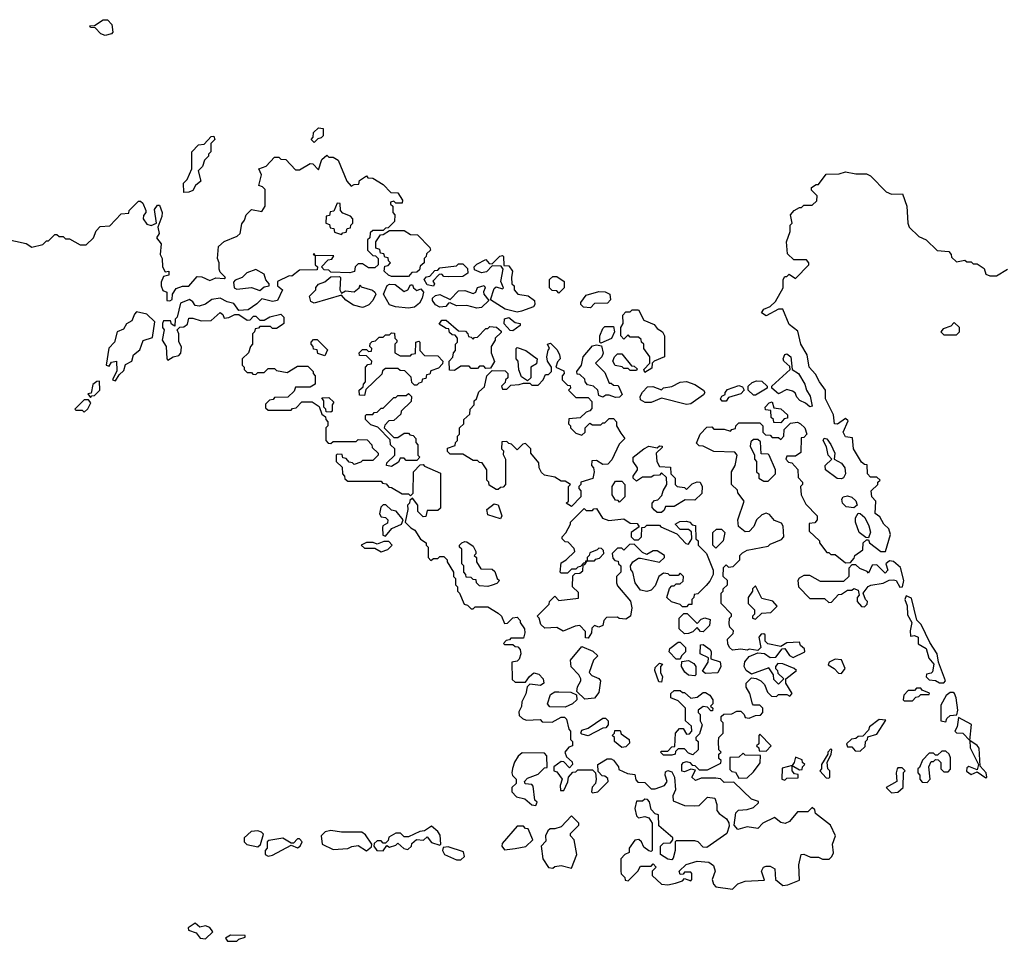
# Model space of a CAD drawing. Extents: x 2386897 to 2565480, y 579156 to 761880.
# Tile 168 of 191: x 2517607 to 2522314, y 703620 to 708028. Entities that reach past the tile are written whole.
import ezdxf

# ---------------------------------------------------------------- set-up
doc = ezdxf.new("R2010")
doc.units = 0

msp = doc.modelspace()

# ---------------------------------------------------------------- linework, layer by layer
at = {"layer": '0CON10XD'}
for points in [[(2518015, 707952.5), (2517995, 707960), (2517968.3, 707988.3), (2517945, 707990), (2517941.7, 707998.3), (2517965, 708000), (2518005, 708027.5), (2518026.1, 708026.1), (2518046.7, 708005), (2518051.7, 707968.3), (2518045, 707960), (2518015, 707952.5)], [(2519015, 707440), (2519000, 707455), (2519010, 707465), (2519011.7, 707488.3), (2519035, 707510), (2519057, 707507), (2519058.3, 707471.7), (2519048.3, 707461.7), (2519031.7, 707458.3), (2519015, 707440)], [(2518391.7, 707201.7), (2518390, 707245), (2518407, 707263), (2518430, 707315), (2518430, 707395), (2518461.7, 707428.3), (2518488.3, 707431.7), (2518521.7, 707468.3), (2518535, 707470), (2518540, 707455), (2518520, 707435), (2518520, 707395), (2518510, 707385), (2518510, 707375), (2518490, 707355), (2518480, 707325), (2518460, 707305), (2518472.5, 707255), (2518447.5, 707235), (2518435, 707210), (2518415, 707202.5), (2518391.7, 707201.7)], [(2517535, 706980), (2517637, 706957), (2517665, 706940), (2517717, 706953), (2517735, 706970), (2517745, 706970), (2517775, 707000), (2517785, 707000), (2517795, 706990), (2517815, 706990), (2517825, 706980), (2517845, 706980), (2517895, 706950), (2517925, 706950), (2517960, 706985), (2517971.7, 707018.3), (2517991.7, 707038.3), (2518038.3, 707041.7), (2518091.7, 707098.3), (2518128.3, 707101.7), (2518130, 707115), (2518175, 707160), (2518185, 707160), (2518195, 707150), (2518210, 707115), (2518210, 707105), (2518198.3, 707091.7), (2518197.5, 707075), (2518215, 707050), (2518235, 707042.5), (2518260, 707055), (2518250.7, 707119.3), (2518265, 707140), (2518275, 707140), (2518287.5, 707105), (2518287, 707087), (2518267.5, 707035), (2518273.3, 707005), (2518260, 706985), (2518283.3, 706955), (2518277.5, 706905), (2518287.5, 706885), (2518290, 706845), (2518301.7, 706821.7), (2518320, 706825), (2518320, 706805), (2518295, 706800), (2518283, 706773), (2518282.5, 706755), (2518291.7, 706731.7), (2518310, 706725), (2518310, 706685), (2518325, 706682.5), (2518335, 706690), (2518337.5, 706715), (2518355, 706742.5), (2518385, 706753.3), (2518416.1, 706753.9), (2518455, 706800), (2518477, 706797), (2518515, 706780), (2518545, 706792.5), (2518585, 706790), (2518590, 706795), (2518565, 706820), (2518560, 706835), (2518560, 706865), (2518552.5, 706885), (2518557.5, 706942.5), (2518585, 706966.7), (2518647, 706993), (2518660, 707005), (2518668.3, 707051.7), (2518681.7, 707068.3), (2518690, 707095), (2518715, 707120), (2518765, 707110), (2518780, 707135), (2518780, 707215), (2518768.3, 707228.3), (2518750, 707235), (2518762.5, 707285), (2518750, 707315), (2518785, 707327.5), (2518825, 707370), (2518845, 707370), (2518855, 707360), (2518878.3, 707358.3), (2518925, 707310), (2518945, 707310), (2518995, 707340), (2519008.3, 707338.3), (2519035, 707310), (2519051.7, 707358.3), (2519075, 707380), (2519085, 707370), (2519105, 707370), (2519130, 707355), (2519170, 707255), (2519191.7, 707231.7), (2519205, 707240), (2519228.3, 707241.7), (2519231.7, 707258.3), (2519265, 707280), (2519271.7, 707271.7), (2519295, 707270), (2519345, 707240), (2519381.7, 707201.7), (2519415, 707200), (2519437.5, 707165), (2519435, 707150), (2519405, 707150), (2519395, 707160), (2519380, 707155), (2519380, 707145), (2519390, 707135), (2519390, 707105), (2519400, 707095), (2519398.3, 707061.7), (2519368.3, 707031.7), (2519355, 707030), (2519345, 707020), (2519295, 707020), (2519281.7, 707008.3), (2519280, 706985), (2519270, 706975), (2519270, 706925), (2519295, 706900)], [(2521075, 703907.5), (2521168.3, 703911.7), (2521152.5, 703955), (2521162.5, 703975), (2521175, 703980), (2521195, 703980), (2521216.4, 703966.4), (2521220, 703915), (2521255, 703887.5), (2521279.3, 703890.7), (2521335, 703912.5), (2521332.5, 703985), (2521342.5, 704035), (2521355, 704037.5), (2521387, 704023), (2521425, 704022.5), (2521445, 704012.5), (2521477, 704013), (2521490, 704025), (2521497, 704043), (2521492.5, 704085), (2521506.7, 704125), (2521482.5, 704175), (2521411.7, 704231.7), (2521408.3, 704248.3), (2521395, 704260), (2521375, 704240), (2521325, 704240), (2521286.4, 704193.6), (2521267, 704183), (2521245, 704187.5), (2521215, 704212.5), (2521160, 704185), (2521135, 704160), (2521085, 704166.7), (2521040, 704155), (2521022.5, 704175), (2521030, 704235), (2521043, 704247), (2521085, 704250), (2521115, 704260), (2521138.3, 704281.7), (2521138.3, 704288.3), (2521105, 704300), (2521021.7, 704381.7), (2520975, 704380), (2520957, 704397), (2520935, 704400), (2520865, 704400), (2520838.3, 704388.3), (2520820, 704405), (2520838.3, 704438.3), (2520815, 704442.5), (2520785, 704430), (2520773, 704433), (2520772.5, 704465), (2520780, 704475), (2520795, 704480), (2520810, 704475), (2520821.7, 704461.7), (2520835, 704460), (2520855, 704440), (2520895, 704440), (2520958.3, 704471.7), (2520960, 704485), (2520950, 704495), (2520950, 704515), (2520960, 704525), (2520950, 704535), (2520947.5, 704575), (2520950, 704595), (2520970, 704615), (2520970, 704665), (2520960, 704675), (2520960, 704695), (2520973, 704707), (2521011.7, 704708.3), (2521035, 704720), (2521055, 704720), (2521070, 704705), (2521075, 704690), (2521095, 704687.5), (2521125, 704700), (2521148.3, 704701.7), (2521160, 704715), (2521160, 704735), (2521145, 704750), (2521115, 704750), (2521110, 704755), (2521097.5, 704805), (2521080, 704835), (2521080, 704855), (2521105, 704880), (2521127, 704877), (2521150, 704865), (2521168.3, 704848.3), (2521181.7, 704811.7), (2521201.7, 704791.7), (2521225, 704790), (2521235, 704800), (2521275, 704800), (2521288.3, 704791.7), (2521300, 704805), (2521270, 704855), (2521270, 704875), (2521320, 704915), (2521310, 704925), (2521255, 704947.5), (2521231.7, 704948.3), (2521220, 704935), (2521220, 704925), (2521230, 704915), (2521231.7, 704901.7), (2521260, 704875), (2521235, 704850), (2521211.7, 704871.7), (2521210, 704895), (2521188.3, 704928.3), (2521105, 704897.5), (2521080, 704915), (2521070, 704935), (2521073, 704957), (2521095, 704982.5), (2521135, 705000), (2521167, 704997), (2521195, 704977.5), (2521221.7, 704978.3), (2521251.7, 705018.3), (2521265, 705020), (2521287, 704987), (2521305, 704977.5), (2521360, 705005), (2521358.3, 705018.3), (2521340, 705035), (2521335, 705050), (2521275, 705047.5), (2521245, 705030), (2521183, 705043), (2521170, 705055), (2521170, 705085), (2521165, 705090), (2521151.7, 705088.3), (2521140, 705075), (2521150, 705025), (2521135, 705010), (2521095, 705017.5), (2521085, 705012.5), (2521055, 705017.5), (2521015, 705012.5), (2521000, 705025), (2520993, 705043), (2520990, 705065), (2521018.3, 705091.7), (2521020, 705105), (2521001.7, 705121.7), (2520998.3, 705138.3), (2521000, 705165), (2521010, 705175), (2521010, 705185), (2520960, 705235), (2520960, 705285), (2520970, 705295), (2520970, 705305), (2520990, 705325), (2520990, 705345), (2520970, 705365), (2520971.7, 705408.3), (2520985, 705420), (2520995, 705410), (2521018.3, 705411.7), (2521050, 705445), (2521050, 705465), (2521061.7, 705478.3), (2521085, 705490), (2521185, 705510), (2521195, 705520), (2521248.3, 705541.7), (2521260, 705555), (2521257.5, 705605), (2521249.3, 705619.3), (2521215, 705632.5), (2521191.7, 705661.7), (2521175, 705667.5), (2521155, 705660), (2521130, 705635), (2521117, 705603), (2521095, 705580), (2521075, 705577.5), (2521043, 705603), (2521040, 705635), (2521070, 705725), (2521040, 705765), (2521038.3, 705778.3), (2521010, 705805), (2521010, 705865), (2521027.5, 705895), (2521037.5, 705945), (2521025, 705960), (2520925, 705962.5), (2520875, 705987.5), (2520855, 705990), (2520841.7, 706001.7), (2520860, 706045), (2520891.7, 706078.3), (2520915, 706080), (2520925, 706070), (2520975, 706070), (2521005, 706060), (2521011.7, 706068.3), (2521028.3, 706071.7), (2521030, 706085), (2521045, 706100), (2521145, 706100), (2521160, 706085), (2521160, 706055), (2521171.7, 706041.7), (2521195, 706040), (2521205, 706030), (2521235, 706030), (2521245, 706020), (2521260, 706035), (2521261.7, 706068.3), (2521291.7, 706098.3), (2521325, 706102.5), (2521340, 706095), (2521360, 706075), (2521370, 706045), (2521355, 706030), (2521343, 706027), (2521341.7, 705958.3), (2521315, 705940), (2521275, 705940), (2521270, 705925), (2521281.7, 705911.7), (2521298.3, 705908.3), (2521327, 705877), (2521328.3, 705838.3), (2521350, 705815), (2521350, 705805), (2521340, 705795), (2521342.5, 705755), (2521365, 705710), (2521420, 705655), (2521420, 705635), (2521408.3, 705621.7), (2521381.7, 705618.3), (2521381.7, 705581.7), (2521430, 705535), (2521430, 705525), (2521465, 705480), (2521475, 705480), (2521485, 705470), (2521505, 705470), (2521555, 705430), (2521578.3, 705431.7), (2521597, 705453), (2521600, 705465), (2521638.3, 705491.7), (2521640, 705525), (2521655, 705540), (2521665, 705540), (2521670, 705525), (2521723.9, 705483.9), (2521746.2, 705483.8), (2521769.2, 705565), (2521762.3, 705592.3), (2521737.5, 705615), (2521719.3, 705649.3), (2521696.4, 705666.4), (2521700, 705725), (2521680, 705745), (2521677.5, 705775), (2521710, 705805), (2521710, 705815), (2521720, 705825), (2521705, 705840), (2521675, 705840), (2521660, 705855), (2521658.3, 705898.3), (2521645, 705900), (2521631.7, 705911.7), (2521592.5, 705975), (2521588.3, 706028.3), (2521555, 706032.5), (2521543.3, 706055), (2521568.3, 706108.3), (2521555, 706120), (2521517, 706093), (2521502.5, 706095), (2521497, 706137), (2521460, 706215), (2521460, 706255), (2521430, 706295), (2521412, 706332), (2521381.2, 706365), (2521371.2, 706425), (2521342, 706475), (2521327.3, 706537.3), (2521285, 706570), (2521255, 706642.5), (2521235, 706643.8), (2521175, 706611.2), (2521152.5, 706625), (2521165, 706643.3), (2521195, 706656), (2521220, 706680), (2521257.5, 706745), (2521257.5, 706785), (2521265, 706800), (2521275, 706800), (2521285, 706810), (2521315, 706790), (2521380, 706855), (2521380, 706865), (2521368.3, 706878.3), (2521308.3, 706878.3), (2521278.3, 706908.3), (2521272.5, 706965), (2521290, 707015), (2521290, 707045), (2521300, 707055), (2521292.5, 707095), (2521310, 707115), (2521335, 707130), (2521345, 707130), (2521355, 707140), (2521395, 707140), (2521418.3, 707161.7), (2521420, 707185), (2521391.7, 707211.7), (2521392.5, 707225), (2521415, 707240), (2521425, 707240), (2521461.7, 707288.3), (2521525, 707290), (2521555, 707300), (2521605, 707290), (2521655, 707290), (2521675, 707280), (2521750, 707205), (2521775, 707192.5), (2521827.5, 707195), (2521847.5, 707135), (2521852.5, 707055), (2521860, 707035), (2521905, 706990), (2521940, 706975), (2521993, 706923), (2522048.3, 706918.3), (2522060, 706905), (2522061.7, 706891.7), (2522085, 706870), (2522125, 706877.5), (2522135, 706870), (2522155, 706870), (2522165, 706860), (2522185, 706860), (2522218.3, 706838.3), (2522225, 706810), (2522245, 706802.5), (2522277, 706803), (2522330, 706835)], [(2519145, 707000), (2519151.7, 707008.3), (2519168.3, 707011.7), (2519171.7, 707028.3), (2519188.3, 707031.7), (2519190, 707045), (2519200, 707055), (2519200, 707075), (2519188.3, 707088.3), (2519151.7, 707101.7), (2519140, 707115), (2519138.3, 707148.3), (2519125, 707150), (2519108.3, 707111.7), (2519091.7, 707108.3), (2519088.3, 707091.7), (2519071.7, 707088.3), (2519070, 707055), (2519088.3, 707048.3), (2519091.7, 707031.7), (2519108.3, 707028.3), (2519111.7, 707011.7), (2519145, 707000)], [(2519465, 706800), (2519385, 706800), (2519370, 706805), (2519350, 706825), (2519351.7, 706848.3), (2519368.3, 706851.7), (2519380, 706865), (2519370, 706875), (2519368.3, 706888.3), (2519351.7, 706891.7), (2519348.3, 706908.3), (2519331.7, 706911.7), (2519328.3, 706928.3), (2519310, 706935), (2519310, 706965), (2519331.7, 706998.3), (2519345, 707000), (2519375, 707020), (2519445, 707020), (2519475, 707000), (2519508.3, 706998.3), (2519568.3, 706938.3), (2519570, 706925), (2519551.7, 706908.3), (2519550, 706895), (2519540, 706885), (2519540, 706865), (2519521.7, 706848.3), (2519518.3, 706831.7), (2519505, 706820), (2519481.7, 706818.3), (2519465, 706800)], [(2519295, 706900), (2519308.3, 706898.3), (2519320, 706885), (2519320, 706855), (2519305, 706840), (2519275, 706840), (2519245, 706860), (2519225, 706860), (2519210, 706845), (2519207, 706823), (2519185, 706817.5), (2519095, 706820), (2519085, 706830), (2519061.7, 706831.7), (2519050, 706845), (2519081.7, 706878.3), (2519098.3, 706881.7), (2519108.3, 706898.3), (2519020, 706900), (2519015, 706910), (2519010, 706905), (2519020, 706900), (2519020, 706855), (2519030, 706845), (2519028.3, 706831.7), (2518945, 706830), (2518908.3, 706801.7), (2518895, 706802.5), (2518840, 706775), (2518840, 706755), (2518862.5, 706735), (2518840, 706685), (2518815, 706680), (2518765, 706693.3), (2518741.2, 706668.8), (2518699.3, 706640.7), (2518655, 706637.5), (2518630.7, 706670.7), (2518598.3, 706678.3), (2518565, 706696.2), (2518525, 706690), (2518495, 706667.5), (2518465, 706657.5), (2518445, 706660), (2518435, 706677.5), (2518419.3, 706689.3), (2518375, 706672.5), (2518360, 706605), (2518350, 706595), (2518348.3, 706561.7), (2518331.7, 706571.7), (2518327.5, 706587.5), (2518295, 706587.5), (2518290, 706575), (2518290, 706555), (2518297.5, 706545), (2518287.5, 706495), (2518306.7, 706465), (2518310, 706405), (2518315, 706400), (2518340, 706415), (2518368.3, 706421.7), (2518377.7, 706432.3), (2518380.7, 706460.7), (2518368.3, 706488.3), (2518367.5, 706525), (2518360, 706545), (2518373, 706557), (2518391.7, 706558.3), (2518408.3, 706571.7), (2518415, 706600), (2518435, 706600), (2518475, 706587.5), (2518521.7, 706588.3), (2518565, 706627.5), (2518578.3, 706618.3), (2518585, 706600), (2518607, 706603), (2518635, 706617.5), (2518655, 706617.5), (2518695, 706590), (2518708.3, 706591.7), (2518725, 706610), (2518735, 706610), (2518755, 706590), (2518775, 706590), (2518803, 706607), (2518855, 706620), (2518870, 706605), (2518870, 706575), (2518861.7, 706568.3), (2518835, 706550), (2518815, 706550), (2518805, 706560), (2518755, 706560), (2518748.3, 706551.7), (2518731.7, 706548.3), (2518730, 706535), (2518720, 706525), (2518720, 706475), (2518710, 706465), (2518700, 706435), (2518670, 706405), (2518670, 706375), (2518680, 706365), (2518680, 706355), (2518695, 706340), (2518715, 706340), (2518721.7, 706331.7), (2518735, 706330), (2518745, 706340), (2518775, 706340), (2518795, 706360), (2518825, 706360), (2518835, 706350), (2518885, 706340), (2518935, 706370), (2518985, 706370), (2519010, 706345), (2519010, 706335), (2519020, 706325), (2519020, 706285), (2518995, 706270), (2518925, 706270), (2518918.3, 706251.7), (2518888.3, 706221.7), (2518825, 706220), (2518818.3, 706211.7), (2518801.7, 706208.3), (2518781.7, 706188.3), (2518781.7, 706171.7), (2518795, 706160), (2518905, 706160), (2518911.7, 706168.3), (2518928.3, 706171.7), (2518955, 706200), (2519005, 706200), (2519038.3, 706178.3), (2519051.7, 706141.7), (2519068.3, 706128.3), (2519070, 706115), (2519080, 706105), (2519080, 706085), (2519070, 706075), (2519070, 706015), (2519081.7, 706001.7), (2519095, 706000), (2519105, 706010), (2519215, 706010), (2519225, 706020), (2519268.3, 706018.3), (2519290, 705995), (2519291.7, 705981.7), (2519320, 705955), (2519320, 705945), (2519295, 705920), (2519245, 705920), (2519238.3, 705911.7), (2519205, 705900), (2519198.3, 705908.3), (2519181.7, 705911.7), (2519168.3, 705928.3), (2519151.7, 705931.7), (2519148.3, 705948.3), (2519125, 705950), (2519120, 705945), (2519120, 705915), (2519148.3, 705888.3), (2519150, 705855), (2519160, 705845), (2519161.7, 705831.7), (2519175, 705820), (2519335, 705820), (2519341.7, 705811.7), (2519358.3, 705808.3), (2519371.7, 705791.7), (2519385, 705790), (2519435, 705760), (2519465, 705760), (2519475, 705750), (2519487.5, 705762.5), (2519490, 705865), (2519521.7, 705898.3), (2519535, 705900), (2519541.7, 705891.7), (2519618.3, 705858.3), (2519618.3, 705691.7), (2519605, 705680), (2519555, 705680), (2519548.3, 705651.7), (2519535, 705650), (2519510, 705675), (2519510, 705705), (2519485, 705740), (2519471.7, 705728.3), (2519470, 705715), (2519460, 705705), (2519462.5, 705685), (2519450, 705625), (2519477, 705597), (2519496.4, 705586.4), (2519523.3, 705543.3), (2519550, 705525), (2519550, 705515), (2519560, 705505), (2519560, 705455), (2519571.7, 705441.7), (2519585, 705450), (2519605, 705450), (2519615, 705460), (2519635, 705460), (2519650, 705445), (2519650, 705435), (2519680, 705385), (2519680, 705365), (2519690, 705355), (2519690, 705325), (2519700, 705315), (2519700, 705295), (2519710, 705285), (2519731.7, 705231.7), (2519748.3, 705228.3), (2519765, 705210), (2519775, 705210), (2519785, 705220), (2519845, 705220), (2519895, 705190), (2519910, 705175), (2519925, 705140), (2519938.3, 705141.7), (2519965, 705167.5), (2519985, 705170), (2520000, 705155), (2520000, 705145), (2520020, 705115), (2520022.5, 705095), (2520015, 705070), (2519955, 705070), (2519948.3, 705061.7), (2519931.7, 705058.3), (2519920, 705045), (2519925, 705040), (2519965, 705040), (2519975, 705030), (2519988.3, 705028.3), (2520000, 705015), (2520002.5, 704995), (2519995, 704970), (2519985, 704960), (2519960, 704955), (2519961.7, 704871.7), (2519975, 704860), (2520025, 704860), (2520043.6, 704886.4), (2520065, 704903.3), (2520088.3, 704898.3), (2520110, 704875), (2520112.5, 704855), (2520097, 704843), (2520045, 704850), (2520032.5, 704837.5), (2520027, 704803), (2520007.5, 704765), (2520006.4, 704743.6), (2519993, 704717), (2519995, 704700), (2520010, 704685), (2520028.3, 704678.3), (2520095, 704680), (2520105, 704670), (2520151.7, 704668.3), (2520195, 704692.5), (2520211.7, 704691.7), (2520221.7, 704681.7), (2520232.5, 704635), (2520240, 704625), (2520240, 704585), (2520250, 704575), (2520250, 704555), (2520231.7, 704548.3), (2520212.5, 704525), (2520221.7, 704501.7), (2520248.3, 704478.3), (2520250, 704465), (2520235, 704450), (2520208.3, 704478.3), (2520195, 704480), (2520160, 704455), (2520160, 704435), (2520175, 704430), (2520200, 704395), (2520190, 704365), (2520191.7, 704341.7), (2520208.3, 704341.7), (2520227, 704383), (2520230, 704405), (2520251.7, 704428.3), (2520265, 704430), (2520275, 704440), (2520345, 704440), (2520360, 704425), (2520362.5, 704395), (2520360, 704375), (2520343.3, 704356.7), (2520340, 704335), (2520345, 704330), (2520370, 704335), (2520420, 704385), (2520418.3, 704398.3), (2520405, 704410), (2520391.7, 704411.7), (2520371.7, 704431.7), (2520370, 704465), (2520415, 704493.3), (2520435, 704493.3), (2520446.4, 704486.4), (2520470, 704455), (2520471.7, 704441.7), (2520513, 704423), (2520548.3, 704418.3), (2520553, 704393), (2520561.7, 704381.7), (2520595, 704380), (2520625, 704350), (2520645, 704350), (2520690, 704365), (2520702.5, 704385), (2520693.3, 704415), (2520695, 704430), (2520705, 704437.5), (2520725, 704430), (2520737.5, 704405), (2520742.5, 704345), (2520730, 704315), (2520731.7, 704291.7), (2520785, 704270), (2520835, 704267.5), (2520855, 704270), (2520895, 704310), (2520930, 704305), (2520940, 704275), (2520940, 704245), (2520950.7, 704230.7), (2520986.4, 704206.4), (2520997, 704187), (2520999.3, 704170.7), (2520986.7, 704135), (2520891.7, 704068.3), (2520875, 704070), (2520850, 704095), (2520835, 704100), (2520745, 704100), (2520740, 704095), (2520740, 704055), (2520731.7, 704018.3), (2520725, 704010), (2520705, 704012.5), (2520670, 704035), (2520670, 704075), (2520685, 704090), (2520718.3, 704091.7), (2520730, 704105), (2520730, 704115), (2520661.7, 704171.7), (2520660, 704225), (2520645, 704230), (2520625, 704250), (2520617, 704287), (2520608.3, 704298.3), (2520595, 704300), (2520585, 704290), (2520555, 704290), (2520547.5, 704255), (2520555, 704220), (2520565, 704210), (2520595, 704217.5), (2520615, 704210), (2520630, 704185), (2520630, 704055), (2520625, 704050), (2520615, 704052.5), (2520590.7, 704070.7), (2520580, 704095), (2520567, 704107), (2520547, 704103), (2520520, 704065), (2520520, 704045), (2520500, 704035), (2520480, 704015), (2520480, 703955), (2520483, 703943), (2520500, 703925), (2520501.7, 703911.7), (2520515, 703910), (2520545, 703937.5), (2520562.5, 703955), (2520575, 703980), (2520625, 703980), (2520635, 703990), (2520650, 703975), (2520630, 703955), (2520630, 703935), (2520675, 703892.5), (2520705, 703890), (2520741.7, 703898.3), (2520775, 703910), (2520785, 703920), (2520815, 703910), (2520820, 703915), (2520820, 703945), (2520815, 703950), (2520785, 703950), (2520778.3, 703941.7), (2520765, 703940), (2520760, 703955), (2520793, 703987), (2520845, 704002.5), (2520901.7, 703998.3), (2520923, 703983), (2520932.5, 703955), (2520917.5, 703915), (2520923.3, 703893.3), (2520935, 703880), (2521015, 703870), (2521040, 703895), (2521075, 703907.5)], [(2519985, 706628.8), (2519927, 706643), (2519858.3, 706688.3), (2519875, 706742.5), (2519885, 706750), (2519915, 706740), (2519920, 706745), (2519907.5, 706775), (2519917.5, 706835), (2519908.3, 706848.3), (2519865, 706850), (2519838.3, 706821.7), (2519815, 706817.5), (2519781.7, 706831.7), (2519780, 706845), (2519791.7, 706858.3), (2519835, 706880), (2519851.7, 706861.7), (2519865, 706860), (2519903, 706897), (2519915, 706900), (2519920, 706895), (2519921.7, 706851.7), (2519945, 706850), (2519962.5, 706825), (2519957.5, 706795), (2519960, 706765), (2519970, 706755), (2519970, 706735), (2519987.5, 706715), (2520037, 706707), (2520067.5, 706685), (2520068.8, 706665), (2520062.5, 706655), (2520005, 706633.3), (2519985, 706628.8)], [(2518755, 706732.5), (2518775, 706750), (2518800, 706755), (2518800, 706765), (2518783, 706783), (2518775, 706810), (2518735, 706832.5), (2518693, 706817), (2518670, 706795), (2518637.5, 706782.5), (2518628.3, 706771.7), (2518632.5, 706745), (2518645, 706738.8), (2518715, 706746.7), (2518755, 706732.5)], [(2519585, 706752.5), (2519555, 706760), (2519540, 706785), (2519551.7, 706798.3), (2519568.3, 706801.7), (2519591.7, 706828.3), (2519605, 706830), (2519615, 706840), (2519695, 706850), (2519705, 706860), (2519725, 706860), (2519748.3, 706838.3), (2519750, 706815), (2519725, 706800), (2519655, 706797.5), (2519635, 706800), (2519625, 706810), (2519611.7, 706808.3), (2519582.5, 706777.5), (2519590, 706765), (2519585, 706752.5)], [(2519245, 706651.2), (2519202.5, 706662.5), (2519165.9, 706685.9), (2519145, 706710), (2519015, 706672.5), (2518999.3, 706679.3), (2518992.5, 706705), (2519022.5, 706735), (2519023, 706747), (2519035, 706762.5), (2519065.8, 706774.2), (2519095, 706797.5), (2519135, 706800), (2519140, 706795), (2519137.5, 706735), (2519145, 706720), (2519165, 706730), (2519205, 706726.7), (2519230, 706745), (2519235, 706760), (2519240, 706750), (2519293.8, 706733.8), (2519303.9, 706723.9), (2519308.8, 706715), (2519295.5, 706684.5), (2519275.7, 706664.3), (2519255, 706653.8), (2519245, 706651.2)], [(2520185, 706720), (2520175, 706730), (2520151.7, 706731.7), (2520140, 706745), (2520140, 706785), (2520155, 706800), (2520175, 706800), (2520210, 706775), (2520210, 706745), (2520185, 706720)], [(2519465, 706647.5), (2519403.6, 706653.6), (2519375, 706663.3), (2519346.7, 706715), (2519363.6, 706756.4), (2519375, 706762.5), (2519401.7, 706761.7), (2519445, 706727.5), (2519462.5, 706735), (2519475, 706760), (2519485, 706760), (2519490, 706745), (2519505, 706732.5), (2519525, 706740), (2519537.5, 706725), (2519531.2, 706695), (2519518.1, 706671.9), (2519495, 706653.3), (2519465, 706647.5)], [(2519792, 706648), (2519745, 706660), (2519695, 706658.8), (2519665, 706673.3), (2519657.5, 706672.5), (2519643.8, 706656.2), (2519615, 706652), (2519594.3, 706664.3), (2519580, 706685), (2519580, 706695), (2519595, 706708.8), (2519615, 706713.8), (2519665, 706690), (2519705, 706730), (2519735, 706732.5), (2519775, 706718.8), (2519787.5, 706725), (2519795, 706746.7), (2519826.7, 706756.7), (2519832.5, 706745), (2519823.6, 706726.4), (2519826.2, 706715), (2519850, 706685), (2519815, 706651.2), (2519792, 706648)], [(2520335, 706650), (2520303, 706653), (2520290, 706665), (2520290, 706675), (2520315, 706710), (2520375, 706727.5), (2520406.1, 706726.1), (2520427.5, 706715), (2520431.7, 706688.3), (2520417.5, 706672.5), (2520355, 706670), (2520335, 706650)], [(2518065, 706300), (2518081.7, 706328.3), (2518105, 706350), (2518112, 706378), (2518142.5, 706395), (2518150, 706425), (2518180.7, 706449.3), (2518197, 706493), (2518241.7, 706508.3), (2518253, 706583), (2518215, 706620), (2518165, 706630), (2518155, 706620), (2518143, 706587), (2518117, 706573), (2518102.5, 706547.5), (2518072.5, 706535), (2518060, 706485), (2518033, 706457), (2518020, 706375), (2518035, 706370), (2518045, 706390), (2518070, 706395), (2518071.7, 706348.3), (2518050, 706305), (2518065, 706300)], [(2520595, 706340), (2520590, 706355), (2520620, 706385), (2520620, 706415), (2520590, 706455), (2520590, 706475), (2520580, 706485), (2520578.3, 706498.3), (2520565, 706510), (2520525, 706510), (2520515, 706520), (2520495, 706500), (2520480, 706515), (2520480, 706555), (2520492.5, 706575), (2520490, 706615), (2520505, 706630), (2520525, 706630), (2520535, 706640), (2520565, 706640), (2520590.7, 706590.7), (2520639.3, 706569.3), (2520655, 706550), (2520680, 706535), (2520690, 706515), (2520690, 706415), (2520640, 706395), (2520630, 706385), (2520628.3, 706361.7), (2520595, 706340)], [(2519685, 706350), (2519661.7, 706351.7), (2519660, 706395), (2519677, 706413), (2519680, 706435), (2519690, 706445), (2519690, 706475), (2519700, 706485), (2519700, 706505), (2519688.3, 706518.3), (2519675, 706520), (2519661.7, 706531.7), (2519658.3, 706548.3), (2519645, 706550), (2519611.7, 706571.7), (2519625, 706590), (2519645, 706590), (2519705, 706540), (2519738.3, 706538.3), (2519750, 706525), (2519751.7, 706511.7), (2519765, 706510), (2519775, 706500), (2519781.7, 706508.3), (2519795, 706510), (2519835, 706550), (2519845, 706550), (2519855, 706560), (2519887, 706557), (2519908.3, 706538.3), (2519908.3, 706531.7), (2519880, 706505), (2519880, 706495), (2519860, 706465), (2519860, 706435), (2519877.5, 706392.5), (2519858.3, 706361.7), (2519835, 706360), (2519825, 706370), (2519805, 706370), (2519795, 706360), (2519765, 706360), (2519755, 706370), (2519715, 706370), (2519685, 706350)], [(2519965, 706540), (2519951.7, 706541.7), (2519922.5, 706572.5), (2519925, 706597.5), (2519945, 706602.5), (2519975, 706580), (2520000, 706575), (2520000, 706565), (2519965, 706540)], [(2520385, 706480), (2520380, 706485), (2520380, 706515), (2520395, 706550), (2520405, 706560), (2520445, 706560), (2520450, 706535), (2520436.7, 706503.3), (2520385, 706480)], [(2522085, 706520), (2522100, 706535), (2522100, 706555), (2522075, 706580), (2522058.3, 706561.7), (2522021.7, 706548.3), (2522010, 706535), (2522025, 706520), (2522085, 706520)], [(2519065, 706420), (2519031.7, 706431.7), (2519028.3, 706448.3), (2519011.7, 706451.7), (2519010, 706465), (2519000, 706475), (2519000, 706485), (2519011.7, 706498.3), (2519028.3, 706498.3), (2519078.3, 706448.3), (2519065, 706420)], [(2519255, 706230), (2519231.7, 706231.7), (2519230, 706255), (2519248.3, 706271.7), (2519250, 706285), (2519260, 706295), (2519260, 706365), (2519271.7, 706378.3), (2519288.3, 706381.7), (2519290, 706395), (2519265, 706420), (2519231.7, 706421.7), (2519230, 706435), (2519245, 706450), (2519265, 706450), (2519275, 706440), (2519288.3, 706441.7), (2519290, 706455), (2519280, 706465), (2519281.7, 706478.3), (2519291.7, 706488.3), (2519308.3, 706491.7), (2519325, 706510), (2519345, 706510), (2519355, 706520), (2519375, 706520), (2519385, 706530), (2519398.3, 706528.3), (2519400, 706505), (2519410, 706495), (2519410, 706485), (2519400, 706475), (2519400, 706435), (2519425, 706420), (2519475, 706420), (2519481.7, 706428.3), (2519498.3, 706431.7), (2519500, 706485), (2519515, 706490), (2519520, 706485), (2519520, 706445), (2519541.7, 706421.7), (2519605, 706420), (2519630, 706395), (2519628.3, 706381.7), (2519608.3, 706361.7), (2519571.7, 706348.3), (2519568.3, 706331.7), (2519551.7, 706328.3), (2519548.3, 706311.7), (2519531.7, 706308.3), (2519528.3, 706291.7), (2519515, 706290), (2519505, 706280), (2519495, 706280), (2519481.7, 706291.7), (2519478.3, 706318.3), (2519448.3, 706348.3), (2519425, 706350), (2519415, 706360), (2519355, 706360), (2519341.7, 706348.3), (2519338.3, 706331.7), (2519261.7, 706258.3), (2519255, 706230)], [(2520245, 705700), (2520220, 705715), (2520230, 705725), (2520230, 705795), (2520240, 705805), (2520215, 705820), (2520195, 705820), (2520165, 705840), (2520115, 705850), (2520101.7, 705861.7), (2520090, 705885), (2520088.3, 705908.3), (2520050, 705955), (2520050, 705975), (2520025, 706000), (2520011.7, 705998.3), (2519985, 705970), (2519958.3, 705998.3), (2519945, 706000), (2519935, 706010), (2519911.7, 706008.3), (2519910, 705975), (2519920, 705965), (2519918.3, 705948.3), (2519930, 705925), (2519930, 705805), (2519918.3, 705791.7), (2519905, 705790), (2519895, 705780), (2519885, 705780), (2519851.7, 705801.7), (2519850, 705815), (2519840, 705825), (2519840, 705875), (2519818.3, 705908.3), (2519805, 705910), (2519795, 705920), (2519775, 705920), (2519725, 705950), (2519665, 705950), (2519651.7, 705961.7), (2519651.7, 705978.3), (2519688.3, 705991.7), (2519690, 706005), (2519700, 706015), (2519700, 706035), (2519710, 706045), (2519710, 706075), (2519730, 706095), (2519730, 706115), (2519758.3, 706141.7), (2519760, 706165), (2519780, 706185), (2519780, 706205), (2519790, 706215), (2519801.7, 706248.3), (2519828.3, 706271.7), (2519840, 706325), (2519865, 706350), (2519928.3, 706348.3), (2519940, 706335), (2519940, 706315), (2519930, 706305), (2519928.3, 706291.7), (2519910, 706275), (2519915, 706260), (2519935, 706260), (2519955, 706280), (2519995, 706282.5), (2520015, 706290), (2520045, 706290), (2520055, 706280), (2520085, 706280), (2520110, 706305), (2520120, 706330), (2520135, 706330), (2520150, 706345), (2520150, 706365), (2520130, 706395), (2520127.5, 706415), (2520133, 706447), (2520140, 706455), (2520130, 706475), (2520145, 706480), (2520175, 706450), (2520187, 706427), (2520190, 706405), (2520178.3, 706391.7), (2520170, 706365), (2520208.3, 706348.3), (2520210, 706335), (2520200, 706325), (2520200, 706305), (2520225, 706280), (2520238.3, 706278.3), (2520240, 706265), (2520230, 706255), (2520265, 706220), (2520325, 706220), (2520341.7, 706201.7), (2520341.7, 706168.3), (2520333, 706157), (2520315, 706150), (2520287, 706123), (2520231.7, 706118.3), (2520230, 706095), (2520240, 706085), (2520240, 706075), (2520265, 706050), (2520295, 706040), (2520310, 706055), (2520310, 706075), (2520331.7, 706098.3), (2520345, 706090), (2520385, 706090), (2520395, 706100), (2520405, 706100), (2520425, 706120), (2520445, 706120), (2520460, 706105), (2520460, 706085), (2520480.7, 706050.7), (2520500, 706025), (2520473, 705997), (2520437, 705923), (2520418.3, 705901.7), (2520395, 705900), (2520365, 705920), (2520341.7, 705918.3), (2520340, 705895), (2520350, 705885), (2520352.5, 705865), (2520347, 705833), (2520290, 705815), (2520290, 705805), (2520280, 705795), (2520280, 705785), (2520290, 705775), (2520290, 705745), (2520245, 705700)], [(2520035, 706300), (2520005, 706320), (2519993, 706353), (2519990, 706395), (2519980, 706405), (2519980, 706455), (2519985, 706460), (2520026.1, 706446.1), (2520080, 706405), (2520078.3, 706381.7), (2520050, 706365), (2520050, 706315), (2520035, 706300)], [(2520455, 706220), (2520425, 706232.5), (2520408.3, 706231.7), (2520395, 706222.5), (2520375, 706230), (2520370, 706255), (2520350, 706275), (2520321.7, 706281.7), (2520310, 706295), (2520308.3, 706308.3), (2520285, 706330), (2520271.7, 706331.7), (2520270, 706345), (2520292.5, 706375), (2520300, 706415), (2520345, 706467.5), (2520365, 706472.5), (2520387.5, 706467.5), (2520397, 706433), (2520390, 706415), (2520360, 706385), (2520405, 706340), (2520425, 706290), (2520435, 706290), (2520445, 706280), (2520468.3, 706278.3), (2520486.7, 706235), (2520475, 706222.5), (2520455, 706220)], [(2520555, 706350), (2520525, 706350), (2520515, 706360), (2520495, 706360), (2520487.5, 706367.5), (2520453, 706373), (2520442.5, 706395), (2520450, 706415), (2520465, 706430), (2520485, 706430), (2520531.7, 706371.7), (2520545, 706370), (2520558.3, 706358.3), (2520555, 706350)], [(2521385, 706176.2), (2521364.1, 706194.1), (2521335.9, 706205.9), (2521321.7, 706221.7), (2521313.6, 706243.6), (2521301.7, 706251.7), (2521275, 706258.8), (2521235, 706238.8), (2521202.5, 706265), (2521202.5, 706275), (2521290, 706355), (2521288.3, 706368.3), (2521260, 706395), (2521256.7, 706405), (2521265, 706426.7), (2521275, 706430), (2521294, 706415), (2521300, 706355), (2521330.8, 706335), (2521360.6, 706285), (2521368.6, 706255), (2521386.3, 706226.3), (2521395, 706180), (2521385, 706176.2)], [(2521125, 706231.2), (2521115, 706231.2), (2521090, 706255), (2521090, 706275), (2521108, 706292), (2521129.5, 706300.5), (2521155, 706298.8), (2521180, 706275), (2521180, 706265), (2521125, 706231.2)], [(2517945, 706220), (2517951.7, 706228.3), (2517965, 706230), (2517990, 706255), (2517988.3, 706298.3), (2517975, 706297.5), (2517957, 706283), (2517948.3, 706241.7), (2517931.7, 706238.3), (2517945, 706220)], [(2520795, 706186.7), (2520675, 706217.5), (2520625, 706196.7), (2520597, 706197), (2520575, 706210), (2520572.5, 706225), (2520583.6, 706246.4), (2520608.3, 706271.7), (2520633, 706273), (2520675, 706257.5), (2520685, 706266.7), (2520725, 706272.5), (2520765, 706293.3), (2520795, 706297.5), (2520835, 706282.5), (2520876.4, 706256.4), (2520882.5, 706245), (2520876.4, 706233.6), (2520815, 706190), (2520795, 706186.7)], [(2520985, 706202.5), (2520965, 706202.5), (2520957.5, 706215), (2520963.6, 706226.4), (2520980, 706235), (2520980, 706245), (2520990.7, 706259.3), (2521045, 706278), (2521062, 706272), (2521070, 706255), (2521055, 706238.8), (2520995, 706220), (2520985, 706202.5)], [(2517915, 706150), (2517933, 706167), (2517947.5, 706195), (2517935, 706210), (2517915, 706210), (2517870, 706165), (2517875, 706160), (2517905, 706160), (2517915, 706150)], [(2519095, 706150), (2519071.7, 706151.7), (2519070, 706165), (2519060, 706175), (2519060, 706205), (2519051.7, 706218.3), (2519085, 706220), (2519108.3, 706198.3), (2519100, 706185), (2519100, 706155), (2519095, 706150)], [(2519385, 705890), (2519360, 705895), (2519361.7, 705908.3), (2519400, 705945), (2519400, 705975), (2519380, 705995), (2519378.3, 706018.3), (2519318.3, 706078.3), (2519285, 706090), (2519260, 706115), (2519260, 706135), (2519265, 706140), (2519295, 706140), (2519301.7, 706148.3), (2519315, 706150), (2519335, 706170), (2519345, 706170), (2519395, 706220), (2519405, 706220), (2519415, 706230), (2519455, 706230), (2519465, 706240), (2519480, 706225), (2519478.3, 706201.7), (2519430, 706155), (2519428.3, 706141.7), (2519395, 706110), (2519371.7, 706108.3), (2519351.7, 706088.3), (2519350, 706075), (2519395, 706030), (2519415, 706030), (2519445, 706050), (2519465, 706050), (2519471.7, 706041.7), (2519488.3, 706038.3), (2519500, 706025), (2519500, 706005), (2519510, 705995), (2519510, 705945), (2519520, 705935), (2519505, 705920), (2519455, 705920), (2519445, 705930), (2519425, 705930), (2519418.3, 705911.7), (2519385, 705890)], [(2521245, 706100), (2521211.7, 706101.7), (2521210, 706115), (2521200, 706125), (2521198.3, 706158.3), (2521171.7, 706161.7), (2521170, 706175), (2521190, 706195), (2521205, 706200), (2521211.7, 706171.7), (2521246.1, 706166.1), (2521277, 706137), (2521278.3, 706121.7), (2521261.7, 706118.3), (2521245, 706100)], [(2521185, 705820), (2521220, 705855), (2521220, 705875), (2521190, 705945), (2521185, 705950), (2521151.7, 705951.7), (2521148.3, 706008.3), (2521135, 706020), (2521115, 706020), (2521101.7, 706008.3), (2521098.3, 705988.3), (2521120, 705945), (2521120, 705925), (2521130, 705915), (2521130, 705865), (2521140, 705855), (2521140, 705835), (2521165, 705820), (2521185, 705820)], [(2521535, 705831.2), (2521515, 705833.8), (2521460, 705875), (2521457.5, 705895), (2521490, 705925), (2521471.2, 705945), (2521463.8, 705985), (2521447.5, 706015), (2521453.3, 706026.7), (2521465, 706023.3), (2521485.5, 705995.5), (2521504, 705955), (2521500, 705925), (2521536.1, 705906.1), (2521551.5, 705885), (2521554.4, 705855), (2521545, 705836.2), (2521535, 705831.2)], [(2520675, 705670), (2520655, 705670), (2520641.7, 705681.7), (2520630, 705695), (2520630, 705715), (2520641.7, 705728.3), (2520658.3, 705731.7), (2520677.5, 705752.5), (2520682.5, 705775), (2520700, 705805), (2520698.3, 705838.3), (2520675, 705860), (2520665, 705850), (2520638.3, 705848.3), (2520625, 705840), (2520585, 705840), (2520555, 705820), (2520540, 705835), (2520540, 705845), (2520560, 705875), (2520560, 705885), (2520540, 705915), (2520540, 705935), (2520590, 705975), (2520615, 705987.5), (2520655, 705980), (2520665, 705990), (2520678.3, 705988.3), (2520678.3, 705981.7), (2520650, 705955), (2520652.5, 705915), (2520665, 705890), (2520718.3, 705888.3), (2520720, 705855), (2520740, 705835), (2520740, 705805), (2520750, 705795), (2520785, 705790), (2520795, 705780), (2520821.7, 705808.3), (2520845, 705817.5), (2520860, 705815), (2520870, 705795), (2520868.3, 705761.7), (2520835, 705730), (2520788.3, 705731.7), (2520735, 705700), (2520695, 705700), (2520688.3, 705681.7), (2520675, 705670)], [(2520475, 705720), (2520468.3, 705728.3), (2520455, 705730), (2520440, 705755), (2520440, 705795), (2520455, 705820), (2520485, 705820), (2520500, 705805), (2520500, 705745), (2520475, 705720)], [(2521595, 705693.3), (2521558.3, 705698.3), (2521540, 705715), (2521537.5, 705735), (2521543.6, 705746.4), (2521565, 705750), (2521585, 705743.3), (2521605, 705726.7), (2521610, 705705), (2521595, 705693.3)], [(2519355, 705557.5), (2519386.4, 705593.6), (2519432.5, 705615), (2519440, 705635), (2519406.7, 705676.7), (2519385, 705682.5), (2519357, 705707), (2519345, 705707.5), (2519333, 705697), (2519327.5, 705665), (2519335, 705650), (2519355, 705647.5), (2519367.5, 705635), (2519365, 705620), (2519343.3, 705606.7), (2519341.2, 705598.8), (2519343, 705563), (2519355, 705557.5)], [(2519905, 705640), (2519845, 705660), (2519840, 705685), (2519875, 705712.5), (2519895, 705707.5), (2519912.5, 705655), (2519905, 705640)], [(2520325, 705070), (2520311.7, 705071.7), (2520311.7, 705101.7), (2520285, 705130), (2520263, 705127), (2520205, 705102.5), (2520175, 705120), (2520117, 705117), (2520097.5, 705135), (2520090, 705165), (2520080, 705175), (2520138.3, 705231.7), (2520140, 705245), (2520165, 705270), (2520185, 705250), (2520278.3, 705261.7), (2520278.3, 705288.3), (2520250, 705315), (2520251.7, 705368.3), (2520261.7, 705378.3), (2520285, 705380), (2520298.3, 705391.7), (2520300, 705420), (2520308.3, 705421.7), (2520320, 705440), (2520355, 705440), (2520361.7, 705448.3), (2520378.3, 705451.7), (2520400, 705475), (2520398.3, 705488.3), (2520388.3, 705498.3), (2520375, 705500), (2520368.3, 705491.7), (2520331.7, 705478.3), (2520330, 705465), (2520320, 705455), (2520320, 705440), (2520311.7, 705438.3), (2520310, 705430), (2520301.7, 705428.3), (2520288.3, 705411.7), (2520275, 705410), (2520265, 705400), (2520245, 705400), (2520225, 705380), (2520195, 705380), (2520190, 705385), (2520195, 705430), (2520220, 705445), (2520260, 705485), (2520258.3, 705498.3), (2520228.3, 705528.3), (2520215, 705530), (2520200, 705545), (2520200, 705555), (2520217, 705573), (2520240, 705615), (2520240, 705625), (2520305, 705690), (2520315, 705680), (2520345, 705680), (2520351.7, 705688.3), (2520365, 705690), (2520393.6, 705643.6), (2520423, 705633), (2520495, 705640), (2520525, 705620), (2520558.3, 705618.3), (2520568.3, 705601.7), (2520530, 705575), (2520530, 705555), (2520545, 705540), (2520565, 705540), (2520580, 705555), (2520581.7, 705598.3), (2520595, 705600), (2520605, 705610), (2520665, 705610), (2520671.7, 705601.7), (2520748.3, 705568.3), (2520791.7, 705521.7), (2520805, 705520), (2520820, 705545), (2520818.3, 705578.3), (2520805, 705590), (2520765, 705590), (2520740, 705615), (2520763, 705627), (2520795, 705630), (2520810, 705625), (2520821.7, 705611.7), (2520838.3, 705608.3), (2520840, 705545), (2520850, 705535), (2520850, 705515), (2520890, 705475), (2520922.5, 705395), (2520922.5, 705375), (2520907, 705343), (2520888.3, 705321.7), (2520848.3, 705281.7), (2520831.7, 705278.3), (2520830, 705265), (2520820, 705255), (2520820, 705230), (2520805, 705230), (2520795, 705220), (2520775, 705220), (2520765, 705230), (2520723, 705243), (2520700, 705265), (2520713, 705307), (2520725, 705320), (2520735, 705320), (2520745, 705330), (2520765, 705330), (2520778.3, 705341.7), (2520780, 705365), (2520765, 705380), (2520755, 705370), (2520715, 705370), (2520707, 705377), (2520685, 705380), (2520662.5, 705365), (2520645, 705320), (2520625, 705300), (2520605, 705292.5), (2520575, 705300), (2520550, 705335), (2520537.5, 705385), (2520528.3, 705398.3), (2520527.5, 705415), (2520537.5, 705435), (2520565, 705452.5), (2520575, 705452.5), (2520665, 705432.5), (2520690, 705455), (2520690, 705465), (2520655, 705487.5), (2520635, 705487.5), (2520605, 705470), (2520585, 705480), (2520545, 705520), (2520521.7, 705518.3), (2520495, 705490), (2520485, 705500), (2520465, 705500), (2520440, 705475), (2520441.7, 705451.7), (2520451.7, 705441.7), (2520468.3, 705438.3), (2520470, 705425), (2520480, 705415), (2520480, 705385), (2520460, 705365), (2520460, 705335), (2520465, 705320), (2520527, 705247), (2520532.5, 705215), (2520527.5, 705175), (2520505, 705160), (2520473, 705163), (2520465, 705170), (2520411.7, 705168.3), (2520400, 705155), (2520395, 705130), (2520375, 705122.5), (2520355, 705130), (2520341.7, 705118.3), (2520340, 705095), (2520325, 705070)], [(2521665, 705550), (2521651.7, 705551.7), (2521620, 705575), (2521602.5, 705625), (2521603.3, 705645), (2521615, 705667.5), (2521625, 705666.7), (2521647.3, 705647.3), (2521666.8, 705606.8), (2521673.6, 705576.4), (2521665, 705550)], [(2520935, 705500), (2520920, 705515), (2520920, 705575), (2520938.3, 705591.7), (2520961.7, 705591.7), (2520977.5, 705575), (2520970, 705535), (2520935, 705500)], [(2519335, 705482.5), (2519366.1, 705493.9), (2519387.5, 705515), (2519371.7, 705531.7), (2519348.3, 705531.7), (2519315, 705520), (2519296.7, 705526.7), (2519265, 705526.7), (2519240, 705515), (2519255, 705500), (2519305, 705500), (2519335, 705482.5)], [(2519845, 705317.5), (2519805, 705320), (2519790, 705335), (2519788.3, 705348.3), (2519775, 705350), (2519765, 705360), (2519741.7, 705361.7), (2519740, 705375), (2519730, 705385), (2519730, 705415), (2519720, 705425), (2519720, 705495), (2519710, 705505), (2519710, 705515), (2519720, 705525), (2519735, 705532.5), (2519745, 705530), (2519775, 705510), (2519787.5, 705485), (2519787.5, 705472.5), (2519780, 705465), (2519790, 705455), (2519790, 705435), (2519811.7, 705401.7), (2519865, 705400), (2519878.3, 705388.3), (2519890, 705355), (2519900, 705345), (2519888.3, 705331.7), (2519865, 705322.5), (2519845, 705317.5)], [(2521645, 705220), (2521658.3, 705231.7), (2521660, 705245), (2521650, 705255), (2521640, 705285), (2521663.6, 705316.4), (2521676.4, 705323.6), (2521735, 705332.5), (2521763, 705347), (2521785, 705348.8), (2521796.7, 705345), (2521815, 705313.8), (2521827.5, 705315), (2521833.3, 705345), (2521817, 705407), (2521785, 705436.7), (2521765, 705440), (2521747.5, 705425), (2521756.7, 705395), (2521745, 705380), (2521705, 705420), (2521681.7, 705418.3), (2521665, 705380), (2521658.3, 705388.3), (2521623, 705403), (2521605, 705420), (2521585, 705420), (2521570, 705405), (2521570, 705365), (2521545, 705340), (2521435, 705340), (2521385, 705370), (2521355, 705370), (2521333.6, 705356.4), (2521327.5, 705345), (2521330, 705315), (2521385, 705260), (2521455, 705260), (2521475, 705240), (2521488.3, 705241.7), (2521521.7, 705278.3), (2521535, 705280), (2521565, 705300), (2521585, 705300), (2521595, 705307.5), (2521615, 705300), (2521620, 705275), (2521610, 705265), (2521610, 705245), (2521631.7, 705221.7), (2521645, 705220)], [(2521125, 705160), (2521155, 705190), (2521198.3, 705191.7), (2521227.5, 705222.5), (2521207, 705247), (2521155, 705260), (2521125, 705320), (2521110, 705305), (2521110, 705295), (2521090, 705265), (2521090, 705235), (2521120, 705205), (2521120, 705185), (2521110, 705175), (2521110, 705165), (2521125, 705160)], [(2522005, 704856.2), (2522025, 704856.7), (2522033.3, 704865), (2522000, 704955), (2521993.8, 704995), (2521958.8, 705048.8), (2521916.2, 705135), (2521896.1, 705156.1), (2521870.7, 705260.7), (2521845, 705272.5), (2521838.8, 705255), (2521850, 705225), (2521851.7, 705181.7), (2521872.5, 705145), (2521863.3, 705105), (2521865, 705080), (2521885, 705082.5), (2521902.5, 705075), (2521903, 705043), (2521940.6, 705020.6), (2521953.4, 704973.4), (2521976.7, 704945), (2521970.7, 704909.3), (2521965, 704902.5), (2521941.7, 704898.3), (2521940, 704885), (2521955, 704870), (2521985, 704866.7), (2522005, 704856.2)], [(2520785, 705090), (2520760, 705115), (2520760, 705165), (2520781.7, 705188.3), (2520798.3, 705188.3), (2520845, 705140), (2520865, 705160), (2520883, 705167), (2520908.3, 705158.3), (2520905, 705130), (2520875, 705100), (2520861.7, 705101.7), (2520845, 705120), (2520825, 705100), (2520805, 705092.5), (2520785, 705090)], [(2520308.3, 704778.3), (2520270, 704815), (2520273, 704837), (2520290, 704865), (2520290, 704875), (2520280, 704895), (2520243, 704933), (2520240, 704965), (2520295, 705030), (2520347, 705007), (2520370, 704985), (2520350, 704965), (2520330, 704905), (2520341.7, 704891.7), (2520375, 704877.5), (2520383.3, 704865), (2520375, 704810), (2520355, 704782.5), (2520308.3, 704778.3)], [(2520765, 704970), (2520745, 704970), (2520712.5, 705005), (2520715, 705020), (2520755, 705050), (2520765, 705050), (2520790, 705025), (2520790, 705005), (2520770, 704985), (2520765, 704970)], [(2520885, 704900), (2520871.7, 704911.7), (2520897.5, 704955), (2520900, 704975), (2520860, 704995), (2520861.7, 705038.3), (2520875, 705040), (2520907.5, 705015), (2520912.5, 705005), (2520911.7, 704971.7), (2520955.8, 704955.8), (2520958.8, 704935), (2520945, 704903.3), (2520885, 704900)], [(2520675, 704860), (2520661.7, 704861.7), (2520642.5, 704915), (2520645, 704930), (2520665, 704950), (2520680, 704945), (2520670, 704935), (2520670, 704905), (2520680, 704885), (2520675, 704860)], [(2520835, 704890), (2520805, 704892.5), (2520787, 704907), (2520770, 704935), (2520771.7, 704958.3), (2520805, 704962.5), (2520829.3, 704949.3), (2520840, 704935), (2520840, 704895), (2520835, 704890)], [(2521535, 704900), (2521552.5, 704925), (2521536.4, 704966.4), (2521505, 704968.8), (2521477.5, 704955), (2521471.7, 704941.7), (2521500, 704925), (2521521.7, 704901.7), (2521535, 704900)], [(2520215, 704740), (2520141.7, 704741.7), (2520130, 704755), (2520145, 704800), (2520165, 704812.5), (2520185, 704813.3), (2520241.7, 704811.7), (2520268.3, 704798.3), (2520270, 704775), (2520250, 704755), (2520215, 704740)], [(2520725, 704510), (2520685, 704510), (2520670, 704525), (2520675, 704530), (2520705, 704530), (2520725, 704550), (2520738.3, 704551.7), (2520742.5, 704615), (2520761.7, 704638.3), (2520778.3, 704638.3), (2520795, 704610), (2520808.3, 704611.7), (2520820, 704625), (2520818.3, 704648.3), (2520790, 704675), (2520790, 704735), (2520755, 704770), (2520720, 704785), (2520720, 704805), (2520735, 704820), (2520765, 704820), (2520775, 704810), (2520785, 704810), (2520815, 704782.5), (2520845, 704787.5), (2520875, 704810), (2520885, 704810), (2520906.7, 704796.7), (2520920, 704775), (2520920, 704755), (2520910, 704745), (2520920, 704735), (2520918.3, 704721.7), (2520911.7, 704721.7), (2520895, 704740), (2520875, 704742.5), (2520850, 704725), (2520850, 704715), (2520860, 704705), (2520860, 704675), (2520870, 704655), (2520857, 704613), (2520840, 704595), (2520840, 704585), (2520850, 704575), (2520850, 704535), (2520825, 704512.5), (2520805, 704520), (2520785, 704540), (2520755, 704540), (2520741.7, 704528.3), (2520740, 704515), (2520725, 704510)], [(2521875, 704770), (2521891.7, 704788.3), (2521905, 704790), (2521915, 704800), (2521955, 704800), (2521957, 704807), (2521921.7, 704821.7), (2521915, 704830), (2521895, 704830), (2521885, 704820), (2521855, 704820), (2521833, 704797), (2521830, 704775), (2521835, 704770), (2521875, 704770)], [(2522035, 704670), (2522040, 704685), (2522055, 704700), (2522087.5, 704702.5), (2522091.2, 704725), (2522083.8, 704785), (2522076.7, 704805), (2522069.2, 704809.2), (2522055, 704809.2), (2522036, 704795), (2522010.7, 704749.3), (2522010, 704675), (2522035, 704670)], [(2520325, 704602.5), (2520295, 704610), (2520290, 704615), (2520295, 704630), (2520325, 704640), (2520395, 704687.5), (2520407, 704687), (2520420, 704675), (2520420, 704655), (2520408.3, 704641.7), (2520395, 704640), (2520325, 704602.5)], [(2521625, 704530), (2521648.3, 704551.7), (2521650, 704575), (2521660, 704585), (2521661.7, 704598.3), (2521705, 704610), (2521748.3, 704678.3), (2521715, 704680), (2521670, 704645), (2521665, 704630), (2521638.3, 704601.7), (2521615, 704600), (2521605, 704590), (2521583, 704587), (2521560, 704565), (2521565, 704550), (2521585, 704550), (2521601.7, 704531.7), (2521625, 704530)], [(2522225, 704402.5), (2522230, 704405), (2522226.7, 704425), (2522198.3, 704458.3), (2522193.9, 704543.9), (2522185, 704556.7), (2522150, 704580), (2522157, 704657), (2522095, 704690), (2522088.8, 704645), (2522077.5, 704625), (2522085, 704617.5), (2522115.8, 704615.8), (2522150, 704580), (2522151.2, 704545), (2522190, 704465), (2522185, 704440), (2522145, 704456.7), (2522135, 704450), (2522133, 704433), (2522155, 704417.5), (2522185, 704430), (2522225, 704402.5)], [(2520485, 704547.5), (2520450, 704575), (2520450, 704595), (2520440, 704605), (2520450, 704615), (2520451.7, 704628.3), (2520478.3, 704628.3), (2520481.7, 704611.7), (2520520, 704585), (2520521.7, 704568.3), (2520505, 704550), (2520485, 704547.5)], [(2521175, 704530), (2521200, 704555), (2521145, 704610), (2521140, 704605), (2521140, 704565), (2521130, 704555), (2521140, 704545), (2521141.7, 704531.7), (2521175, 704530)], [(2520075, 704270), (2520080, 704285), (2520070, 704295), (2520061.7, 704361.7), (2520055, 704370), (2520023, 704373), (2520020, 704385), (2520035, 704400), (2520085, 704420), (2520115, 704450), (2520128.3, 704451.7), (2520127.5, 704507.5), (2520115, 704520), (2520008.3, 704521.7), (2519990, 704505), (2519973, 704477), (2519963, 704447), (2519960, 704425), (2519963, 704413), (2519980, 704395), (2519980, 704375), (2519960, 704355), (2519960, 704335), (2519981.7, 704311.7), (2520021.7, 704301.7), (2520055, 704272.5), (2520075, 704270)], [(2521045, 704400), (2521085, 704402.5), (2521115, 704430), (2521147, 704473), (2521148.3, 704508.3), (2521075, 704510), (2521065, 704520), (2521045, 704500), (2521001.7, 704498.3), (2521001.7, 704441.7), (2521011.7, 704431.7), (2521028.3, 704428.3), (2521045, 704400)], [(2521475, 704400), (2521480, 704405), (2521480, 704435), (2521470, 704445), (2521467.5, 704475), (2521486.7, 704515), (2521490, 704535), (2521485, 704540), (2521470, 704525), (2521470, 704515), (2521440, 704465), (2521440, 704445), (2521432.5, 704435), (2521461.7, 704401.7), (2521475, 704400)], [(2521945, 704380), (2521960, 704395), (2521952.5, 704455), (2521965, 704480), (2521975, 704480), (2521985, 704490), (2521998.3, 704488.3), (2522010, 704475), (2522010, 704445), (2522025, 704430), (2522045, 704430), (2522057, 704443), (2522057, 704497), (2522050, 704515), (2522035, 704530), (2522015, 704530), (2521995, 704510), (2521985, 704510), (2521975, 704520), (2521955, 704520), (2521923, 704487), (2521908.3, 704451.7), (2521900, 704445), (2521900, 704425), (2521910, 704415), (2521910, 704395), (2521921.7, 704381.7), (2521945, 704380)], [(2521265, 704390), (2521275, 704400), (2521328.3, 704401.7), (2521328.3, 704418.3), (2521311.7, 704421.7), (2521300, 704435), (2521300, 704460), (2521335, 704440), (2521348.3, 704441.7), (2521350, 704455), (2521360, 704465), (2521350, 704475), (2521348.3, 704488.3), (2521315, 704500), (2521310, 704475), (2521300, 704460), (2521251.7, 704448.3), (2521250, 704395), (2521265, 704390)], [(2521775, 704330), (2521805, 704332.5), (2521830, 704355), (2521832.5, 704427.5), (2521840, 704435), (2521825, 704450), (2521805, 704450), (2521802.5, 704445), (2521797.5, 704425), (2521800, 704385), (2521750, 704355), (2521775, 704330)], [(2520245, 703970), (2520270, 704035), (2520257.5, 704105), (2520240, 704125), (2520240, 704135), (2520280, 704175), (2520280, 704185), (2520245, 704220), (2520195, 704167.5), (2520165, 704157.5), (2520142.5, 704157.5), (2520131.7, 704148.3), (2520120, 704125), (2520121.7, 704098.3), (2520100, 704075), (2520107.5, 704015), (2520135, 703972.5), (2520155, 703970), (2520165, 703977.5), (2520195, 703982.5), (2520245, 703970)], [(2518745, 704072.5), (2518757.5, 704082.5), (2518771.7, 704131.7), (2518762.5, 704142.5), (2518745, 704148.8), (2518714.1, 704145.9), (2518680, 704115), (2518680, 704095), (2518693, 704083), (2518745, 704072.5)], [(2519265, 704053.3), (2519288.3, 704071.7), (2519290, 704085), (2519259.3, 704129.3), (2519241.7, 704141.7), (2519145, 704141.2), (2519095, 704150), (2519066.4, 704143.6), (2519047.5, 704125), (2519052.5, 704085), (2519105, 704058.8), (2519175, 704063.3), (2519195, 704073.3), (2519225, 704077.5), (2519265, 704053.3)], [(2519345, 704052.5), (2519361.7, 704078.3), (2519375, 704070), (2519405, 704080), (2519415, 704090), (2519443.9, 704063.9), (2519461.7, 704058.3), (2519480, 704075), (2519481.7, 704088.3), (2519503, 704107), (2519537, 704103), (2519555, 704120), (2519575, 704092.5), (2519615, 704080), (2519620, 704085), (2519617, 704127), (2519605.9, 704145.9), (2519575, 704170), (2519541.7, 704148.3), (2519520, 704145), (2519465, 704120), (2519445, 704120), (2519427, 704137), (2519405, 704137.5), (2519371.7, 704118.3), (2519368.3, 704101.7), (2519355, 704090), (2519345, 704090), (2519335, 704100), (2519315, 704100), (2519301.7, 704088.3), (2519300, 704075), (2519313.6, 704053.6), (2519345, 704052.5)], [(2519925, 704057.5), (2519975, 704063.3), (2520027, 704073), (2520060, 704105), (2520038.3, 704158.3), (2520025, 704160), (2520015, 704170), (2519985, 704170), (2519913, 704087), (2519912.5, 704075), (2519925, 704057.5)], [(2518795, 704027.5), (2518815, 704032.5), (2518905, 704080), (2518935, 704067.5), (2518947.5, 704075), (2518957.5, 704095), (2518945, 704110), (2518935, 704110), (2518915, 704090), (2518905, 704090), (2518865, 704113.3), (2518798.3, 704101.7), (2518790, 704095), (2518790, 704065), (2518780, 704055), (2518780, 704035), (2518795, 704027.5)], [(2519715, 704010), (2519732.5, 704025), (2519728.3, 704048.3), (2519655, 704072.5), (2519631.7, 704068.3), (2519627.5, 704055), (2519637.5, 704035), (2519695, 704010), (2519715, 704010)], [(2518495, 703632.5), (2518530, 703665), (2518515, 703686.2), (2518495, 703693.3), (2518468.3, 703688.3), (2518445, 703706.7), (2518412.5, 703685), (2518413.6, 703673.6), (2518450, 703660), (2518470, 703635), (2518495, 703632.5)], [(2518645, 703620), (2518655, 703630), (2518685, 703640), (2518685, 703647.5), (2518615, 703650), (2518590, 703635), (2518600.7, 703620.7), (2518645, 703620)]]:
    msp.add_lwpolyline(points, dxfattribs=at)

doc.saveas('drawing.dxf')
